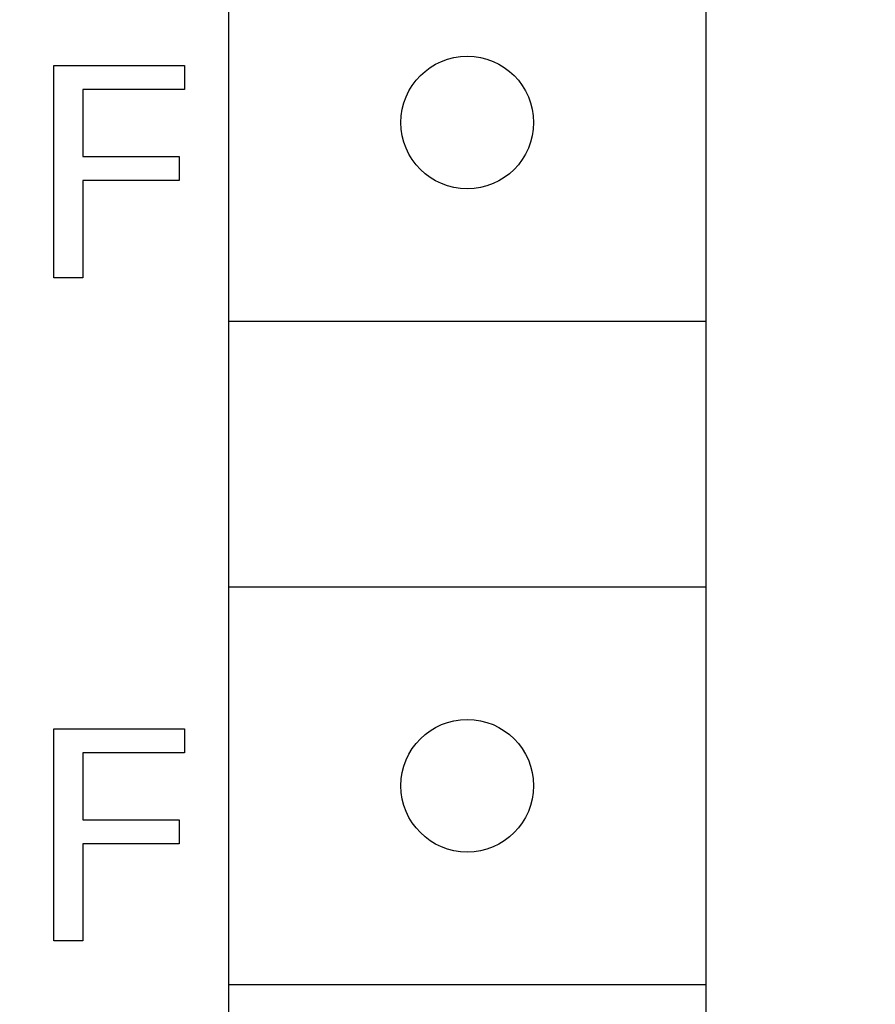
# Model space of a CAD drawing. Extents: x 0 to 841, y 0 to 594.
# Tile 52 of 65: x 307.51 to 313.97, y 520.68 to 528.1. Entities that reach past the tile are written whole.
import ezdxf
from ezdxf.enums import TextEntityAlignment as Align

# ---------------------------------------------------------------- set-up
doc = ezdxf.new("R2010")
doc.units = 0
doc.header["$LTSCALE"] = 46.255
doc.layers.add('10000_FRONT', color=7, linetype='CONTINUOUS')
doc.layers.add('10100_DIM_FRONT', color=7, linetype='CONTINUOUS')
doc.dimstyles.get("Standard").update_dxf_attribs({"dimtxt": 2.5, "dimasz": 2.5, "dimexe": 1.25, "dimexo": 0.625, "dimtad": 1, "dimcen": 2.5, "dimazin": 3, "dimtfac": 1, "dimtmove": 0, "dimatfit": 3})

# ---------------------------------------------------------------- blocks, each defined once
blk = doc.blocks.new('*D0')
at = {"layer": '10100_DIM_FRONT', "color": 7, "linetype": 'CONTINUOUS'}
for p, q in [((300.0881, 565.1891), (300.0881, 261.9906)), ((349.8381, 565.1891), (349.8381, 261.9906)), ((300.0881, 263.9906), (324.9631, 263.9906)), ((349.8381, 263.9906), (324.9631, 263.9906))]:
    blk.add_line(p, q, dxfattribs=at)
for points in [[(303.5881, 264.4906), (300.0881, 263.9906), (303.5881, 263.4906)], [(346.3381, 263.4906), (349.8381, 263.9906), (346.3381, 264.4906)]]:
    blk.add_solid(points, dxfattribs=at)
blk.add_text('49.8', height=3.5, dxfattribs=at).set_placement((323.5001, 264.8656), (333.7501, 264.8656), align=Align.FIT)

msp = doc.modelspace()

# ---------------------------------------------------------------- linework, layer by layer
at = {"layer": '10000_FRONT', "color": 7, "linetype": 'CONTINUOUS'}
for p, q in [((309.0881, 539.2791), (309.0881, 485.3791)), ((312.6881, 539.2791), (312.6881, 485.3791)), ((307.7706, 526.1591), (307.7706, 527.7591)), ((307.7706, 527.7591), (308.756, 527.7591)), ((308.756, 527.7591), (308.756, 527.5777)), ((307.9895, 527.5777), (307.9895, 527.0731)), ((308.756, 527.5777), (307.9895, 527.5777)), ((307.9895, 527.0731), (308.7163, 527.0731)), ((308.7163, 527.0731), (308.7163, 526.8916)), ((307.9895, 526.8916), (307.9895, 526.1591)), ((308.7163, 526.8916), (307.9895, 526.8916)), ((307.9895, 526.1591), (307.7706, 526.1591)), ((312.6881, 525.8291), (309.0881, 525.8291)), ((309.0881, 523.8291), (312.6881, 523.8291)), ((307.7706, 521.1591), (307.7706, 522.7591)), ((307.7706, 522.7591), (308.756, 522.7591)), ((308.756, 522.7591), (308.756, 522.5777)), ((307.9895, 522.5777), (307.9895, 522.0731)), ((308.756, 522.5777), (307.9895, 522.5777)), ((307.9895, 522.0731), (308.7163, 522.0731)), ((308.7163, 522.0731), (308.7163, 521.8916)), ((307.9895, 521.8916), (307.9895, 521.1591)), ((308.7163, 521.8916), (307.9895, 521.8916)), ((307.9895, 521.1591), (307.7706, 521.1591)), ((312.6881, 520.8291), (309.0881, 520.8291))]:
    msp.add_line(p, q, dxfattribs=at)
for centre in [(310.8881, 527.3291), (310.8881, 522.3291)]:
    msp.add_circle(centre, 0.5, dxfattribs=at)

# ---------------------------------------------------------------- dimensions: what is measured, and where the dimension line sits
at = {"layer": '10100_DIM_FRONT', "color": 7, "linetype": 'CONTINUOUS'}
dim = msp.add_linear_dim(base=(349.8381, 263.9906), p1=(300.0881, 565.1891), p2=(349.8381, 565.1891), dimstyle='Standard', dxfattribs=at)
dim.commit()
dim.dimension.update_dxf_attribs({"geometry": '*D0', "text_midpoint": (328.6251, 266.6156), "dimtype": 128})

doc.saveas('drawing.dxf')
